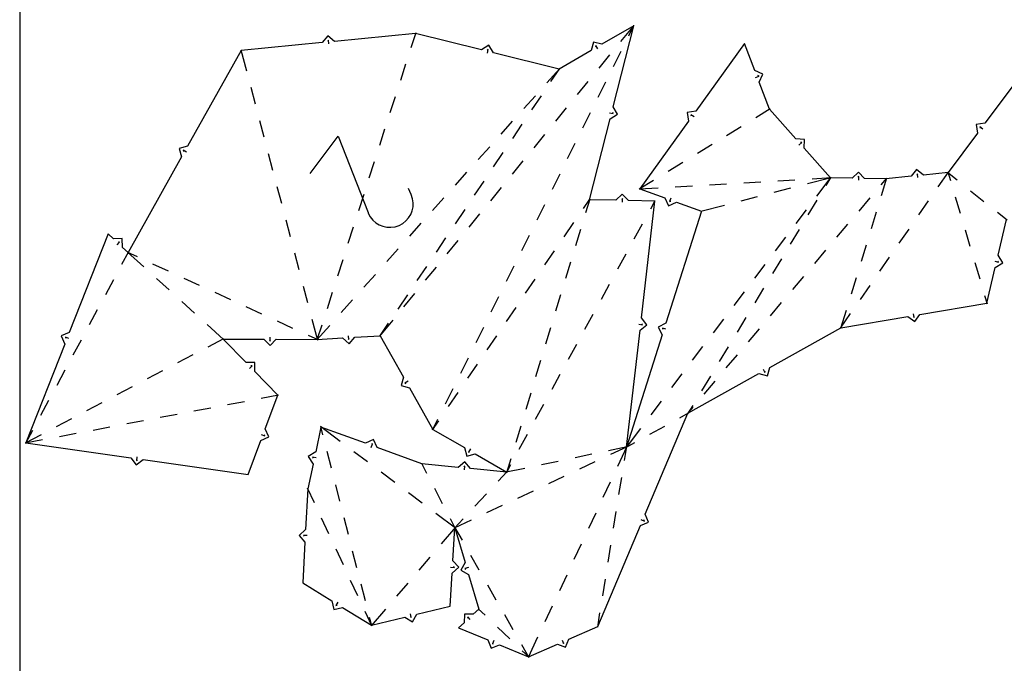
# Model space of a CAD drawing. Extents: x 0 to 600, y 0 to 900.
# Tile 12 of 22: x 0 to 251, y 465 to 629. Entities that reach past the tile are written whole.
import ezdxf

# ---------------------------------------------------------------- set-up
doc = ezdxf.new("R2010")
doc.units = 0

msp = doc.modelspace()

# ---------------------------------------------------------------- linework, layer by layer
at = {"layer": 'annotation', "color": 1}
for p, q in [((78.747282, 623.80606), (78.557272, 623.574543)), ((78.840487, 622.858132), (78.747282, 623.80606)), ((119.465255, 621.405276), (119.208822, 621.250531)), ((119.236451, 620.480665), (119.465255, 621.405276)), ((146.918158, 622.391077), (146.84122, 622.101622)), ((147.395943, 621.567076), (146.918158, 622.391077)), ((187.610774, 614.279221), (188.501501, 614.616656)), ((188.501501, 614.616656), (188.228409, 614.739639)), ((150.421103, 605.287567), (151.344197, 605.052719)), ((151.344197, 605.052719), (151.191133, 605.310159)), ((171.924442, 604.203611), (171.151756, 604.760579)), ((171.151756, 604.760579), (171.199761, 604.464945)), ((245.59559, 601.112161), (244.832492, 601.682194)), ((244.832492, 601.682194), (244.875461, 601.385786)), ((74.042389, 589.777997), (81.185488, 599.340393)), ((81.185488, 599.340393), (88.809804, 579.878536)), ((198.667902, 597.04767), (199.379375, 597.680964)), ((199.379375, 597.680964), (199.080372, 597.698304)), ((42.516687, 595.26116), (41.68572, 595.726725)), ((41.68572, 595.726725), (41.767006, 595.43846)), ((213.946963, 589.06298), (213.731073, 588.855385)), ((213.928174, 588.110665), (213.946963, 589.06298)), ((228.893558, 589.719964), (228.703903, 589.488156)), ((228.988215, 588.772179), (228.893558, 589.719964)), ((99.843335, 584.403754), (99.107933, 585.931311)), ((100.177674, 583.377712), (99.843335, 584.403754)), ((100.320915, 582.339337), (100.177674, 583.377712)), ((153.732794, 583.417555), (153.516526, 583.210353)), ((153.712273, 582.465276), (153.732794, 583.417555)), ((166.028605, 583.523548), (165.707127, 582.626939)), ((165.707127, 582.626939), (165.977943, 582.754854)), ((99.692623, 579.367304), (100.069531, 580.312424)), ((100.069531, 580.312424), (100.281914, 581.310338)), ((100.281914, 581.310338), (100.320915, 582.339337)), ((88.809804, 579.878536), (88.809804, 579.878536)), ((88.809804, 579.878536), (88.814984, 579.85821)), ((88.814984, 579.85821), (88.820599, 579.838233)), ((88.820599, 579.838233), (88.826711, 579.818457)), ((88.826711, 579.818457), (88.83338, 579.798732)), ((88.83338, 579.798732), (88.840668, 579.778909)), ((88.840668, 579.778909), (88.848635, 579.758837)), ((88.848635, 579.758837), (88.857345, 579.738367)), ((88.857345, 579.738367), (88.866857, 579.71735)), ((88.866857, 579.71735), (88.877234, 579.695634)), ((88.877234, 579.695634), (88.877234, 579.695634)), ((88.877234, 579.695634), (89.388034, 578.745652)), ((89.388034, 578.745652), (90.040818, 577.925964)), ((90.040818, 577.925964), (90.813336, 577.245054)), ((97.663332, 577.065803), (98.480665, 577.722285)), ((98.480665, 577.722285), (99.160048, 578.496688)), ((99.160048, 578.496688), (99.692623, 579.367304)), ((90.813336, 577.245054), (91.68334, 576.711405)), ((91.68334, 576.711405), (92.628579, 576.333498)), ((92.628579, 576.333498), (93.626805, 576.119817)), ((93.626805, 576.119817), (94.655768, 576.078844)), ((94.655768, 576.078844), (95.693218, 576.219061)), ((95.693218, 576.219061), (96.716906, 576.548952)), ((96.716906, 576.548952), (97.663332, 577.065803)), ((96.716906, 576.548952), (96.716906, 576.548952)), ((24.834129, 571.637111), (25.485822, 572.331771)), ((25.485822, 572.331771), (25.18647, 572.322175)), ((248.616317, 567.413661), (249.543862, 567.19706)), ((249.543862, 567.19706), (249.385752, 567.451432)), ((227.797563, 554.065877), (227.955137, 553.126501)), ((227.955137, 553.126501), (228.128932, 553.370426)), ((157.86242, 551.36696), (158.808658, 551.257919)), ((158.808658, 551.257919), (158.622479, 551.492528)), ((164.76506, 550.103866), (163.857172, 550.391958)), ((163.857172, 550.391958), (163.995018, 550.126058)), ((12.543088, 547.729096), (11.656627, 548.077582)), ((11.656627, 548.077582), (11.776281, 547.803016)), ((63.739998, 548.040952), (63.736683, 547.088458)), ((63.736683, 547.088458), (63.949172, 547.299533)), ((83.754202, 548.450081), (83.808373, 547.499122)), ((83.808373, 547.499122), (84.007737, 547.722635)), ((58.573586, 540.061149), (59.253678, 540.728031)), ((59.253678, 540.728031), (58.954186, 540.730926)), ((189.544203, 539.940074), (190.009713, 539.109076)), ((190.009713, 539.109076), (190.090936, 539.397359)), ((99.005668, 536.833503), (98.1756, 536.366338)), ((98.1756, 536.366338), (98.464043, 536.285689)), ((61.569522, 523.27481), (62.461761, 522.941396)), ((62.461761, 522.941396), (62.337471, 523.213895)), ((89.605169, 519.992156), (89.931738, 520.886923)), ((89.931738, 520.886923), (89.660199, 520.760549)), ((29.890458, 517.607808), (29.755998, 516.664846)), ((75.627107, 517.29546), (74.695282, 517.492836)), ((74.695282, 517.492836), (74.858618, 517.241788)), ((114.91392, 519.591091), (114.43647, 518.766896)), ((114.43647, 518.766896), (114.725872, 518.844033)), ((29.755998, 516.664846), (29.995531, 516.844645)), ((113.504495, 515.192274), (113.27322, 515.00197)), ((113.412227, 514.244253), (113.504495, 515.192274)), ((158.410482, 501.587012), (159.287629, 501.215705)), ((159.287629, 501.215705), (159.175119, 501.493275)), ((73.307548, 497.506957), (72.356421, 497.558069)), ((72.356421, 497.558069), (72.556565, 497.335255)), ((110.825268, 489.3779), (110.626784, 489.602194)), ((109.874547, 489.436073), (110.825268, 489.3779)), ((114.424489, 489.345672), (113.51017, 489.078693)), ((113.51017, 489.078693), (113.772845, 488.934798)), ((81.115015, 480.495491), (80.615216, 479.684654)), ((80.615216, 479.684654), (80.906618, 479.753852)), ((99.520828, 477.5193), (99.747732, 476.594222)), ((99.747732, 476.594222), (99.902931, 476.85038)), ((114.226279, 476.768356), (114.216129, 476.469022)), ((114.876488, 476.072307), (114.226279, 476.768356)), ((120.911674, 470.767429), (120.548267, 469.886979)), ((120.548267, 469.886979), (120.824815, 470.00198)), ((138.274902, 470.86587), (138.656606, 469.993196)), ((138.656606, 469.993196), (138.765731, 470.272115))]:
    msp.add_line(p, q, dxfattribs=at)
at = {"layer": 'boundary', "color": 5}
for p, q in [((100.90906, 625.506584), (80.268487, 623.477087)), ((117.707146, 621.349723), (100.90906, 625.506584)), ((156.543802, 627.421845), (148.43887, 622.722321)), ((151.300146, 606.811154), (156.543802, 627.421845)), ((77.108724, 623.166401), (56.468151, 621.136905)), ((78.533263, 624.901626), (77.108724, 623.166401)), ((80.268487, 623.477087), (78.533263, 624.901626)), ((146.269227, 623.299348), (145.6922, 621.129705)), ((148.43887, 622.722321), (146.269227, 623.299348)), ((184.840411, 622.936484), (172.404521, 605.684088)), ((187.456269, 616.031409), (184.840411, 622.936484)), ((56.468151, 621.136905), (42.825438, 596.786598)), ((119.629505, 622.5094), (117.707146, 621.349723)), ((120.789181, 620.587041), (119.629505, 622.5094)), ((137.587268, 616.43018), (120.789181, 620.587041)), ((145.6922, 621.129705), (137.587268, 616.43018)), ((189.503205, 615.109257), (187.456269, 616.031409)), ((188.581053, 613.062321), (189.503205, 615.109257)), ((191.196912, 606.157246), (188.581053, 613.062321)), ((253.584127, 612.602129), (246.100788, 602.584256)), ((152.447222, 604.88125), (151.300146, 606.811154)), ((172.404521, 605.684088), (170.188432, 605.324559)), ((170.188432, 605.324559), (170.547961, 603.10847)), ((197.897813, 598.629124), (191.196912, 606.157246)), ((145.273663, 583.123483), (150.517319, 603.734174)), ((150.517319, 603.734174), (152.447222, 604.88125)), ((170.547961, 603.10847), (158.112071, 585.856074)), ((246.100788, 602.584256), (243.878902, 602.262481)), ((244.200677, 600.040596), (236.717337, 590.022723)), ((243.878902, 602.262481), (244.200677, 600.040596)), ((200.139093, 598.498825), (197.897813, 598.629124)), ((200.008793, 596.257545), (200.139093, 598.498825)), ((42.825438, 596.786598), (40.664552, 596.177594)), ((40.664552, 596.177594), (41.273556, 594.016709)), ((206.709695, 588.729424), (200.008793, 596.257545)), ((41.273556, 594.016709), (27.630842, 569.666402)), ((213.863117, 590.1761), (212.244611, 588.620223)), ((215.418994, 588.557595), (213.863117, 590.1761)), ((228.677861, 590.8152), (227.255982, 589.077796)), ((230.415265, 589.393321), (228.677861, 590.8152)), ((236.717337, 590.022723), (230.415265, 589.393321)), ((212.244611, 588.620223), (206.709695, 588.729424)), ((220.95391, 588.448394), (215.418994, 588.557595)), ((227.255982, 589.077796), (220.95391, 588.448394)), ((158.112071, 585.856074), (164.473096, 583.575336)), ((152.029639, 582.977896), (145.273663, 583.123483)), ((153.650972, 584.530826), (152.029639, 582.977896)), ((155.203902, 582.909492), (153.650972, 584.530826)), ((161.959879, 582.763906), (155.203902, 582.909492)), ((158.529384, 552.994594), (161.959879, 582.763906)), ((164.473096, 583.575336), (165.431648, 581.54519)), ((165.431648, 581.54519), (167.461794, 582.503742)), ((167.461794, 582.503742), (173.822819, 580.223004)), ((173.822819, 580.223004), (164.759272, 551.660226)), ((249.465147, 568.954285), (251.595649, 578.077684)), ((22.534808, 574.447237), (12.641964, 549.282322)), ((23.925059, 573.142975), (22.534808, 574.447237)), ((26.168981, 573.214585), (23.925059, 573.142975)), ((26.240591, 570.970664), (26.168981, 573.214585)), ((27.630842, 569.666402), (26.240591, 570.970664)), ((250.650054, 567.047374), (249.465147, 568.954285)), ((246.612642, 556.739068), (248.743144, 565.862467)), ((248.743144, 565.862467), (250.650054, 567.047374)), ((229.546306, 553.876312), (246.612642, 556.739068)), ((159.924713, 551.235796), (158.529384, 552.994594)), ((209.348717, 550.48831), (226.415053, 553.351066)), ((226.415053, 553.351066), (228.243302, 552.048063)), ((228.243302, 552.048063), (229.546306, 553.876312)), ((154.73542, 520.071156), (158.165915, 549.840467)), ((158.165915, 549.840467), (159.924713, 551.235796)), ((164.759272, 551.660226), (162.765974, 550.627232)), ((162.765974, 550.627232), (163.798968, 548.633934)), ((191.254247, 540.352125), (209.348717, 550.48831)), ((12.641964, 549.282322), (10.583718, 548.385697)), ((10.583718, 548.385697), (11.480344, 546.327451)), ((57.728097, 541.60361), (51.842201, 547.606102)), ((51.842201, 547.606102), (62.256636, 547.569861)), ((62.256636, 547.569861), (63.838602, 545.976847)), ((63.838602, 545.976847), (65.431617, 547.558813)), ((65.431617, 547.558813), (75.846052, 547.522572)), ((75.846052, 547.522572), (82.301973, 547.890333)), ((82.301973, 547.890333), (83.977189, 546.395687)), ((83.977189, 546.395687), (85.471834, 548.070903)), ((85.471834, 548.070903), (91.927755, 548.438664)), ((91.927755, 548.438664), (97.86391, 537.891178)), ((163.798968, 548.633934), (154.73542, 520.071156)), ((11.480344, 546.327451), (1.5875, 521.162536)), ((59.973053, 541.581592), (57.728097, 541.60361)), ((59.951035, 539.336636), (59.973053, 541.581592)), ((190.6451, 538.19128), (191.254247, 540.352125)), ((65.836931, 533.334143), (59.951035, 539.336636)), ((97.86391, 537.891178), (97.259071, 535.729123)), ((170.389784, 528.664241), (188.484254, 538.800427)), ((188.484254, 538.800427), (190.6451, 538.19128)), ((97.259071, 535.729123), (99.421126, 535.124284)), ((99.421126, 535.124284), (105.357281, 524.576798)), ((62.608361, 524.694263), (65.836931, 533.334143)), ((159.50914, 502.960688), (170.389784, 528.664241)), ((63.539737, 522.651507), (62.608361, 524.694263)), ((76.808195, 525.16973), (75.468234, 518.8437)), ((88.177799, 521.020091), (76.808195, 525.16973)), ((61.496981, 521.720131), (63.539737, 522.651507)), ((105.357281, 524.576798), (113.393074, 519.921717)), ((1.5875, 521.162536), (28.356353, 517.345493)), ((58.268411, 513.08025), (61.496981, 521.720131)), ((90.21336, 521.967088), (88.177799, 521.020091)), ((91.160357, 519.931527), (90.21336, 521.967088)), ((102.529961, 515.781887), (91.160357, 519.931527)), ((113.393074, 519.921717), (113.970981, 517.752308)), ((28.356353, 517.345493), (29.703856, 515.54979)), ((75.468234, 518.8437), (73.586231, 517.619618)), ((73.586231, 517.619618), (74.810313, 515.737615)), ((113.970981, 517.752308), (116.14039, 518.330216)), ((116.14039, 518.330216), (124.176182, 513.675135)), ((29.703856, 515.54979), (31.499559, 516.897294)), ((31.499559, 516.897294), (58.268411, 513.08025)), ((74.810313, 515.737615), (73.470351, 509.411584)), ((111.773038, 514.88229), (102.529961, 515.781887)), ((113.506851, 516.308545), (111.773038, 514.88229)), ((114.933106, 514.574732), (113.506851, 516.308545)), ((124.176182, 513.675135), (114.933106, 514.574732)), ((73.470351, 509.411584), (72.911495, 499.012091)), ((160.352205, 500.87993), (159.50914, 502.960688)), ((147.390803, 474.333312), (158.271448, 500.036865)), ((158.271448, 500.036865), (160.352205, 500.87993)), ((72.911495, 499.012091), (71.241095, 497.512066)), ((71.241095, 497.512066), (72.74112, 495.841666)), ((110.453325, 491.097112), (110.966768, 499.488183)), ((110.966768, 499.488183), (113.552017, 490.634501)), ((72.74112, 495.841666), (72.182264, 485.442173)), ((111.940905, 489.415619), (110.453325, 491.097112)), ((113.552017, 490.634501), (112.473116, 488.665672)), ((109.745969, 479.536969), (110.259412, 487.928039)), ((110.259412, 487.928039), (111.940905, 489.415619)), ((112.473116, 488.665672), (114.441945, 487.586772)), ((114.441945, 487.586772), (117.027194, 478.73309)), ((72.182264, 485.442173), (79.603773, 480.867562)), ((79.603773, 480.867562), (80.12217, 478.683168)), ((101.278819, 477.460136), (109.745969, 479.536969)), ((80.12217, 478.683168), (82.306564, 479.201565)), ((82.306564, 479.201565), (89.728074, 474.626954)), ((100.115196, 475.540164), (101.278819, 477.460136)), ((113.390397, 477.5082), (113.313997, 475.264437)), ((115.634161, 477.431799), (113.390397, 477.5082)), ((117.027194, 478.73309), (115.634161, 477.431799)), ((89.728074, 474.626954), (98.195224, 476.703787)), ((98.195224, 476.703787), (100.115196, 475.540164)), ((113.313997, 475.264437), (111.920963, 473.963146)), ((111.920963, 473.963146), (119.36034, 470.892523)), ((140.017131, 471.108098), (147.390803, 474.333312)), ((119.36034, 470.892523), (120.222075, 468.819428)), ((120.222075, 468.819428), (122.295171, 469.681163)), ((122.295171, 469.681163), (129.734547, 466.61054)), ((129.734547, 466.61054), (137.10822, 469.835753)), ((137.10822, 469.835753), (139.198848, 469.01747)), ((139.198848, 469.01747), (140.017131, 471.108098))]:
    msp.add_line(p, q, dxfattribs=at)
at = {"layer": 'fold-line', "color": 250}
for p, q in [((100.962503, 625.672874), (99.734254, 621.851153)), ((153.267979, 623.417656), (156.654401, 627.557036)), ((155.271212, 624.864931), (156.621628, 627.578215)), ((56.423687, 621.305817), (57.820146, 616.000838)), ((151.379905, 617.046434), (153.325559, 620.955683)), ((98.398171, 617.693909), (97.062089, 613.536665)), ((147.738036, 616.658151), (150.503008, 620.037903)), ((134.399213, 612.872083), (137.703826, 616.560268)), ((135.450139, 613.247784), (137.684645, 616.575184)), ((142.208093, 609.898646), (144.973065, 613.278398)), ((147.488598, 609.227936), (149.434251, 613.137185)), ((58.93174, 611.778025), (60.043334, 607.555212)), ((95.726007, 609.379421), (94.389925, 605.222176)), ((128.571307, 606.367723), (131.48526, 609.619903)), ((130.581285, 605.997582), (133.015712, 609.622683)), ((136.67815, 603.139141), (139.443122, 606.518893)), ((143.597291, 601.409439), (145.542944, 605.318688)), ((191.345786, 606.248596), (187.680985, 603.99984)), ((61.154928, 603.332398), (62.266522, 599.109585)), ((122.743401, 599.863364), (125.657354, 603.115544)), ((93.053843, 601.064932), (91.717761, 596.907688)), ((125.712432, 598.747379), (128.146859, 602.37248)), ((183.95913, 601.716074), (180.237274, 599.432308)), ((131.148207, 596.379636), (133.913179, 599.759388)), ((139.705983, 593.590941), (141.651637, 597.50019)), ((116.915495, 593.359005), (119.829448, 596.611185)), ((120.843578, 591.497176), (123.278005, 595.122277)), ((176.515419, 597.148543), (172.793563, 594.864777)), ((63.378116, 594.886772), (64.48971, 590.663958)), ((90.381679, 592.750444), (89.045597, 588.5932)), ((125.618264, 589.620131), (128.383236, 592.999883)), ((169.071708, 592.581011), (165.349853, 590.297245)), ((111.087589, 586.854646), (114.001542, 590.106825)), ((234.217633, 586.41186), (236.816756, 590.166335)), ((236.581135, 590.132073), (239.048906, 588.150824)), ((236.667562, 590.190147), (237.309626, 588.030512)), ((115.974725, 584.246973), (118.409151, 587.872074)), ((135.814676, 585.772444), (137.76033, 589.681692)), ((161.627997, 588.01348), (157.963197, 585.764723)), ((184.590411, 587.421614), (188.949467, 587.679345)), ((193.308523, 587.937075), (197.667579, 588.194806)), ((200.835106, 587.20992), (206.878797, 588.773163)), ((202.026635, 588.452536), (206.884057, 588.739733)), ((206.815118, 588.868688), (203.124915, 583.993912)), ((206.800074, 588.87889), (205.495718, 586.721772)), ((221.004976, 588.61543), (219.6196, 584.083923)), ((219.640874, 586.895935), (221.066705, 588.581757)), ((65.601305, 586.441145), (66.712899, 582.218332)), ((120.088321, 582.860626), (122.853293, 586.240379)), ((157.937709, 585.845765), (162.795131, 586.132961)), ((167.154187, 586.390692), (171.513243, 586.648422)), ((175.872299, 586.906153), (180.231355, 587.163884)), ((192.380027, 585.022955), (196.607566, 586.116438)), ((242.453964, 585.417077), (245.859022, 582.683329)), ((87.709515, 584.435956), (86.373433, 580.278712)), ((105.259684, 580.350286), (108.173636, 583.602466)), ((143.764189, 580.909487), (145.372056, 583.267799)), ((145.324433, 583.290608), (144.244374, 579.735286)), ((160.877354, 580.784472), (162.043687, 582.917152)), ((183.924948, 582.83599), (188.152487, 583.929473)), ((203.236254, 582.985113), (200.976791, 579.248455)), ((214.001103, 580.22779), (216.820988, 583.561862)), ((229.246697, 579.231263), (231.732165, 582.821561)), ((238.554015, 583.844907), (239.798405, 579.659303)), ((111.105871, 576.99677), (113.540298, 580.621872)), ((131.923369, 577.953946), (133.869022, 581.863195)), ((173.653718, 580.179265), (179.697408, 581.742508)), ((200.489344, 580.512309), (197.853772, 577.030707)), ((218.342946, 579.908046), (217.066293, 575.732168)), ((249.26408, 579.949582), (251.731851, 577.968334)), ((67.824493, 577.995518), (68.936087, 573.772705)), ((114.558378, 576.101121), (117.32335, 579.480874)), ((85.037351, 576.121468), (83.701269, 571.964223)), ((99.431778, 573.845927), (102.345731, 577.098107)), ((138.844531, 573.693662), (141.30436, 577.301574)), ((142.975114, 575.557156), (141.705854, 571.379025)), ((156.686925, 573.122131), (158.78214, 576.953302)), ((198.717327, 575.511796), (196.457863, 571.775137)), ((208.361332, 573.559644), (211.181217, 576.893717)), ((224.275761, 572.050666), (226.761229, 575.640964)), ((241.042795, 575.473698), (242.287184, 571.288093)), ((106.237018, 569.746567), (108.671444, 573.371669)), ((109.028435, 569.341616), (111.793407, 572.721369)), ((128.032061, 570.135449), (129.977715, 574.044697)), ((195.218201, 573.549104), (192.582629, 570.067501)), ((93.603872, 567.341568), (96.517825, 570.593747)), ((133.924873, 566.477836), (136.384702, 570.085749)), ((202.721561, 566.891499), (205.541446, 570.225572)), ((215.78964, 571.556291), (214.512987, 567.380414)), ((27.713469, 569.820289), (25.970397, 566.573942)), ((27.472115, 569.7393), (29.913486, 568.618051)), ((31.667134, 565.988714), (27.501732, 569.784041)), ((70.047681, 569.549892), (71.159275, 565.327078)), ((82.365187, 567.806979), (81.029104, 563.649735)), ((152.496496, 565.459789), (154.591711, 569.29096)), ((194.198399, 568.038479), (191.938935, 564.30182)), ((219.304825, 564.870069), (221.790293, 568.460367)), ((33.88166, 566.795584), (37.849835, 564.973118)), ((101.368164, 562.496364), (103.802591, 566.121466)), ((103.498492, 562.582111), (106.263464, 565.961864)), ((124.140754, 562.316951), (126.086408, 566.2262)), ((140.436593, 567.200895), (139.167333, 563.022765)), ((189.947058, 566.585899), (187.311486, 563.104296)), ((243.531574, 567.102488), (244.775964, 562.916883)), ((23.90472, 562.726765), (21.839042, 558.879588)), ((38.122644, 560.106744), (34.894889, 563.047729)), ((41.81801, 563.150652), (45.786185, 561.328186)), ((87.775966, 560.837208), (90.689919, 564.089388)), ((129.005216, 559.26201), (131.465044, 562.869923)), ((197.08179, 560.223354), (199.901675, 563.557427)), ((213.236334, 563.204537), (211.959681, 559.028659)), ((72.270869, 561.104265), (73.382463, 556.881451)), ((148.306067, 557.797447), (150.401281, 561.628618)), ((189.679472, 560.565162), (187.420008, 556.828503)), ((214.333889, 557.689472), (216.819357, 561.27977)), ((49.75436, 559.50572), (53.722534, 557.683254)), ((79.693022, 559.492491), (78.35694, 555.335247)), ((81.94806, 554.332849), (84.862013, 557.585029)), ((96.499311, 555.246161), (98.933737, 558.871263)), ((97.968549, 555.822606), (100.733521, 559.202359)), ((120.249447, 554.498454), (122.1951, 558.407702)), ((137.898073, 558.844634), (136.628813, 554.666504)), ((184.675915, 559.622694), (182.040343, 556.141091)), ((246.020353, 558.731278), (246.662417, 556.571644)), ((19.773365, 555.032411), (17.707687, 551.185235)), ((44.578154, 554.224775), (41.350399, 557.16576)), ((57.690709, 555.860788), (61.658884, 554.038321)), ((124.085558, 552.046184), (126.545387, 555.654097)), ((191.442019, 553.555209), (194.261904, 556.889282)), ((210.683027, 554.852782), (209.297651, 550.321275)), ((74.494057, 552.658638), (75.890516, 547.353659)), ((91.817156, 548.303474), (95.203578, 552.442854)), ((144.115638, 550.135106), (146.210852, 553.966276)), ((179.404772, 552.659488), (176.7692, 549.177886)), ((185.160544, 553.091845), (182.90108, 549.355186)), ((209.249298, 550.344699), (211.848421, 554.099173)), ((51.971312, 547.488463), (47.805909, 551.28379)), ((65.627059, 552.215855), (69.595234, 550.393389)), ((75.729494, 547.392485), (79.034107, 551.080669)), ((77.020858, 551.178003), (75.792609, 547.356282)), ((91.830378, 548.29366), (94.064884, 551.62106)), ((116.358139, 546.679956), (118.303793, 550.589205)), ((135.359553, 550.488374), (134.090293, 546.310244)), ((185.802248, 546.887064), (188.622133, 550.221136)), ((15.64201, 547.338058), (13.576332, 543.490881)), ((51.996775, 547.687438), (47.96874, 545.567922)), ((73.563408, 548.570923), (76.004779, 547.449673)), ((119.1659, 544.830358), (121.625729, 548.438271)), ((139.925209, 542.472764), (142.020423, 546.303935)), ((174.133629, 545.696283), (171.498057, 542.21468)), ((180.641616, 545.618527), (178.382152, 541.881869)), ((44.104396, 543.53454), (40.240053, 541.501157)), ((112.466832, 538.861459), (114.412486, 542.770707)), ((180.162477, 540.218919), (182.982362, 543.552991)), ((114.246242, 537.614532), (116.706071, 541.222445)), ((132.821032, 542.132113), (131.551772, 537.953983)), ((11.510655, 539.643704), (9.444977, 535.796527)), ((36.375709, 539.467775), (32.511366, 537.434393)), ((135.73478, 534.810422), (137.829994, 538.641593)), ((168.862486, 538.733078), (166.226914, 535.251475)), ((176.122689, 538.14521), (173.863225, 534.408552)), ((28.647022, 535.40101), (24.782679, 533.367628)), ((108.575525, 531.042961), (110.521178, 534.95221)), ((174.522706, 533.550773), (177.342592, 536.884846)), ((61.599552, 532.531401), (66.008545, 533.366654)), ((109.326584, 530.398706), (111.786413, 534.006619)), ((130.282512, 533.775853), (129.013252, 529.597723)), ((7.3793, 531.94935), (5.313622, 528.102173)), ((20.918336, 531.334246), (17.053992, 529.300864)), ((44.438114, 529.280286), (48.728474, 530.093065)), ((53.018833, 530.905844), (57.309193, 531.718623)), ((131.544351, 527.14808), (133.639565, 530.979251)), ((163.591343, 531.769872), (160.955771, 528.28827)), ((170.276989, 528.530878), (171.702821, 530.216701)), ((171.603761, 530.671893), (170.299406, 528.514775)), ((13.189649, 527.267481), (9.325305, 525.234099)), ((35.857395, 527.654729), (40.147755, 528.467508)), ((168.304421, 527.519531), (170.542899, 528.74829)), ((18.695957, 524.403614), (22.986317, 525.216393)), ((27.276676, 526.029172), (31.567036, 526.84195)), ((81.671567, 521.513286), (76.668585, 525.274694)), ((77.320182, 523.166832), (76.764938, 525.338956)), ((105.258888, 524.432482), (106.866755, 526.790794)), ((105.279455, 524.420428), (106.629871, 527.133712)), ((127.743992, 525.419592), (126.474732, 521.241462)), ((158.3202, 524.806667), (154.629997, 519.931891)), ((160.648662, 523.317087), (164.476542, 525.418309)), ((5.460962, 523.200717), (1.432926, 521.081201)), ((3.247945, 524.254996), (1.504873, 521.008649)), ((10.115238, 522.778057), (14.405598, 523.590836)), ((127.353922, 519.485739), (129.449136, 523.31691)), ((1.415886, 521.130025), (5.824879, 521.965278)), ((154.906382, 520.106938), (150.140944, 519.109536)), ((154.893481, 520.145487), (150.632986, 518.141914)), ((154.809412, 520.229376), (152.408856, 515.096148)), ((154.178612, 516.603689), (154.763113, 520.243613)), ((154.582305, 519.987107), (156.820783, 521.215865)), ((79.483074, 514.705563), (78.401628, 518.936198)), ((88.65209, 516.265098), (85.161828, 518.889192)), ((145.866887, 518.21498), (141.59283, 517.320423)), ((102.449647, 515.936994), (103.736601, 513.451547)), ((128.770659, 514.636755), (124.00522, 513.639353)), ((124.092374, 513.521888), (125.258707, 515.654568)), ((125.205471, 517.063332), (124.125412, 513.50801)), ((137.318773, 516.425867), (133.044716, 515.531311)), ((146.681454, 516.283638), (142.729923, 514.425361)), ((95.632612, 511.016909), (92.142351, 513.641004)), ((122.034926, 511.375419), (124.295208, 513.802968)), ((138.778391, 512.567084), (134.82686, 510.708807)), ((152.793945, 507.98082), (153.486278, 512.292255)), ((81.645966, 506.244294), (80.56452, 510.474929)), ((150.559061, 511.140639), (148.709266, 507.18513)), ((75.127974, 505.864974), (73.396394, 509.56982)), ((102.613135, 505.768721), (99.122873, 508.392815)), ((105.744443, 509.573872), (107.752286, 505.696197)), ((116.083658, 504.983739), (119.059292, 508.179579)), ((130.875328, 508.850531), (126.923796, 506.992254)), ((122.972265, 505.133977), (119.020733, 503.275701)), ((111.106378, 499.383219), (106.103396, 503.144627)), ((146.859471, 503.229621), (145.009676, 499.274112)), ((151.409278, 499.357951), (152.101612, 503.669385)), ((78.825825, 497.953143), (76.976899, 501.909058)), ((83.808858, 497.783025), (82.727412, 502.01366)), ((111.080221, 499.620987), (107.438235, 495.357813)), ((109.760128, 501.818523), (111.047081, 499.333076)), ((115.069202, 501.417424), (110.808706, 499.413852)), ((110.847742, 499.360349), (113.108024, 501.787898)), ((110.880176, 499.639875), (112.773916, 496.322397)), ((143.159881, 495.318602), (141.310086, 491.363093)), ((150.024611, 490.735082), (150.716945, 495.046516)), ((82.523675, 490.041311), (80.67475, 493.997227)), ((85.97175, 489.321756), (84.890304, 493.55239)), ((114.938699, 492.530101), (117.103482, 488.737805)), ((104.601909, 492.037715), (101.765583, 488.717617)), ((139.460291, 487.407584), (137.610496, 483.452075)), ((86.221526, 482.12948), (84.3726, 486.085395)), ((88.134642, 480.860487), (87.053196, 485.091121)), ((98.929258, 485.397519), (96.092932, 482.077422)), ((119.268266, 484.945509), (121.433049, 481.153214)), ((148.639945, 482.112212), (149.332278, 486.423647)), ((135.760701, 479.496566), (133.910906, 475.541057)), ((89.802031, 474.468717), (88.070451, 478.173564)), ((93.256606, 478.757324), (89.614621, 474.49415)), ((118.641549, 477.193028), (116.900812, 478.853655)), ((123.597832, 477.360918), (125.762616, 473.568622)), ((147.36311, 474.160854), (147.947611, 477.800778)), ((89.771331, 474.457729), (89.216087, 476.629852)), ((124.960644, 471.164744), (121.801097, 474.178886)), ((127.927399, 469.776326), (129.821138, 466.458848)), ((132.061111, 471.585548), (129.660555, 466.45232)), ((129.860929, 466.489974), (128.120192, 468.150601))]:
    msp.add_line(p, q, dxfattribs=at)
at = {"layer": 'frame', "color": 5}
msp.add_line((0, 900), (0, 0), dxfattribs=at)

doc.saveas('drawing.dxf')
